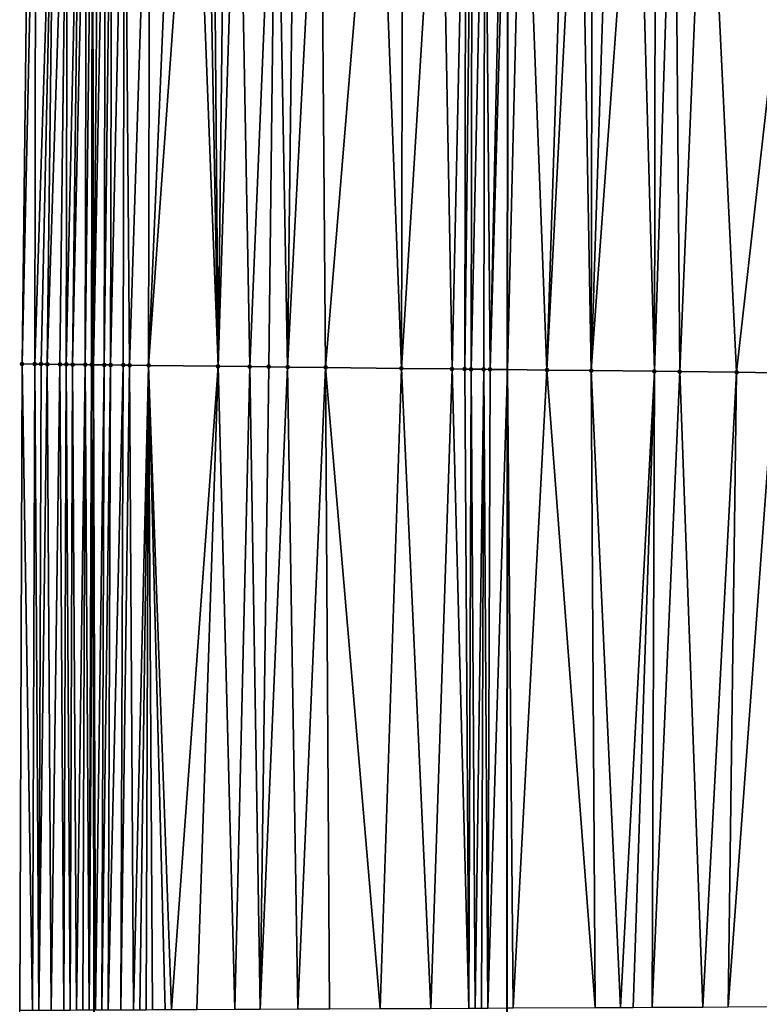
# Model space of a CAD drawing. Header units: feet. Extents: x 2004186 to 2014793, y 836912 to 864902.
# Tile 139 of 256: x 2010466 to 2010490, y 841229 to 841261. Entities that reach past the tile are written whole.
import ezdxf

# ---------------------------------------------------------------- set-up
doc = ezdxf.new("R2010")
doc.units = ezdxf.units.FT
doc.header["$LTSCALE"] = 100
doc.header["$MEASUREMENT"] = 0
for name, color, linetype, lineweight in [('EP_Travel Lane', 5, 'Continuous', 40), ('GPL_Skip Line', 2, 'Continuous', 40), ('Road Shots', 4, 'Continuous', 200), ('Road X-Section', 30, 'Continuous', 13)]:
    doc.layers.add(name, color=color, linetype=linetype, lineweight=lineweight)
doc.layers.add('I-77 SB_MM21-27-Surface-Border', color=7, linetype='Continuous')
doc.layers.add('I-77 SB_MM21-27-Surface-TIN', color=7, linetype='Continuous')

msp = doc.modelspace()

# ---------------------------------------------------------------- linework, layer by layer
at = {"layer": 'EP_Travel Lane'}
msp.add_polyline3d([(2010470.326176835, 841049.1032912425, 347.7258901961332), (2010469.977363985, 841069.097233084, 348.0973061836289), (2010469.687674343, 841089.090670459, 348.4523907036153), (2010469.458233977, 841109.0861767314, 348.8263671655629), (2010469.228815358, 841129.081699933, 349.1584809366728), (2010468.999403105, 841149.0766682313, 349.514923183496), (2010468.769974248, 841169.0730838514, 349.815713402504), (2010468.640472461, 841189.0691203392, 350.168397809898), (2010468.612865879, 841209.0665283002, 350.5445575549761), (2010468.584969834, 841229.2936966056, 350.9292817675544), (2010468.556831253, 841249.696725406, 351.3239156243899), (2010468.529251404, 841269.6946229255, 351.6974520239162), (2010468.591690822, 841289.6923852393, 352.0395385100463), (2010468.745940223, 841309.6874083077, 352.4416888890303), (2010468.900218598, 841329.6830928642, 352.8248653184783), (2010469.054497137, 841349.6787988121, 353.2083813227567), (2010469.208770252, 841369.6738015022, 353.6004826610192), (2010469.497755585, 841389.6686860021, 353.9900393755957)], dxfattribs=at)
at = {"layer": 'GPL_Skip Line'}
msp.add_polyline3d([(2010483.115560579, 841049.2818564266, 347.5653071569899), (2010482.83658186, 841069.2766481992, 347.9327338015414), (2010482.557614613, 841089.270617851, 348.2778481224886), (2010482.278636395, 841109.2653737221, 348.636879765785), (2010481.999660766, 841129.2599440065, 348.9873563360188), (2010481.732939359, 841149.2547826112, 349.3326728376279), (2010481.610244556, 841169.2517298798, 349.6747319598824), (2010481.621659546, 841189.2494891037, 350.0541400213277), (2010481.633074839, 841209.2477780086, 350.4217604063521), (2010481.644551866, 841229.3542189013, 350.8305335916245), (2010481.656076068, 841249.5433052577, 351.1940973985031), (2010481.667491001, 841269.5409647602, 351.560014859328), (2010481.678905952, 841289.5386554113, 351.9321698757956), (2010481.690320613, 841309.535837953, 352.3146089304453), (2010481.701735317, 841329.5330961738, 352.7015726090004), (2010481.744860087, 841349.5308000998, 353.047134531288), (2010481.95771623, 841369.5251291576, 353.4531208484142), (2010482.310733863, 841389.5190231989, 353.8279005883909)], dxfattribs=at)
at = {"layer": 'I-77 SB_MM21-27-Surface-Border', "color": 3, "linetype": 'ByBlock', "lineweight": -2}
msp.add_polyline3d([(2010468.00697453, 841049.0710491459, 347.7475821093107), (2010468.332431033, 841069.074340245, 348.1150695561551), (2010468.457926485, 841089.0734212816, 348.4719945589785), (2010468.983361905, 841109.0796207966, 348.8285577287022), (2010467.508994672, 841129.0577174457, 349.1802852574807), (2010467.234512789, 841149.0524020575, 349.5170262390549), (2010466.760034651, 841169.0454411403, 349.8187242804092), (2010466.485566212, 841189.0391464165, 350.1890685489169), (2010466.411073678, 841209.0359795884, 350.5603530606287), (2010466.22571978, 841229.2826547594, 350.9526827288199), (2010466.299748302, 841249.723348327, 351.3361447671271), (2010466.537600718, 841269.7184053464, 351.6927129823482), (2010466.975441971, 841289.7113344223, 352.0547910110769), (2010467.213280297, 841309.7052070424, 352.4645242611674), (2010467.45113084, 841329.7001065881, 352.8369535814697), (2010468.488924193, 841349.6854404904, 353.213072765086), (2010468.526777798, 841369.6817869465, 353.6067672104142), (2010468.364662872, 841389.6819684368, 354.0015954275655)], dxfattribs=at)
at = {"layer": 'I-77 SB_MM21-27-Surface-TIN', "color": 128, "linetype": 'ByBlock', "lineweight": -2}
for points in [[(2010466.737586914, 841269.7160553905, 351.6911971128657), (2010466.537600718, 841269.7184053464, 351.6927129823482), (2010466.299748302, 841249.723348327, 351.3361447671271)], [(2010466.737586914, 841269.7160553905, 351.6911971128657), (2010466.299748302, 841249.723348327, 351.3361447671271), (2010466.699722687, 841249.7188159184, 351.3239601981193)], [(2010467.337542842, 841269.7087819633, 351.6983406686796), (2010466.737586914, 841269.7160553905, 351.6911971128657), (2010466.699722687, 841249.7188159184, 351.3239601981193)], [(2010467.337542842, 841269.7087819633, 351.6983406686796), (2010466.699722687, 841249.7188159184, 351.3239601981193), (2010466.899708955, 841249.7164720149, 351.3220667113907)], [(2010467.337542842, 841269.7087819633, 351.6983406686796), (2010466.899708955, 841249.7164720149, 351.3220667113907), (2010467.099694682, 841249.7140826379, 351.3226305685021)], [(2010467.737514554, 841269.7040248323, 351.6983012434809), (2010467.337542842, 841269.7087819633, 351.6983406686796), (2010467.099694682, 841249.7140826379, 351.3226305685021)], [(2010467.737514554, 841269.7040248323, 351.6983012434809), (2010467.099694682, 841249.7140826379, 351.3226305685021), (2010467.499664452, 841249.7091623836, 351.3314048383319)], [(2010467.737514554, 841269.7040248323, 351.6983012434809), (2010467.499664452, 841249.7091623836, 351.3314048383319), (2010467.699649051, 841249.7066781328, 351.3370955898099)], [(2010468.137487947, 841269.6994091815, 351.6908630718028), (2010467.737514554, 841269.7040248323, 351.6983012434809), (2010467.699649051, 841249.7066781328, 351.3370955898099)], [(2010468.137487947, 841269.6994091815, 351.6908630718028), (2010467.699649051, 841249.7066781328, 351.3370955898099), (2010467.899635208, 841249.7043249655, 351.3357027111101)], [(2010468.337473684, 841269.6970205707, 351.6913686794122), (2010468.137487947, 841269.6994091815, 351.6908630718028), (2010467.899635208, 841249.7043249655, 351.3357027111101)], [(2010468.337473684, 841269.6970205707, 351.6913686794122), (2010467.899635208, 841249.7043249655, 351.3357027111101), (2010468.299610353, 841249.6998564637, 351.3200646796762)], [(2010468.337473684, 841269.6970205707, 351.6913686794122), (2010468.299610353, 841249.6998564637, 351.3200646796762), (2010468.529251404, 841269.6946229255, 351.6974520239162)], [(2010468.499595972, 841249.697458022, 351.3211183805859), (2010468.529251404, 841269.6946229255, 351.6974520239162), (2010468.299610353, 841249.6998564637, 351.3200646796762)], [(2010468.499595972, 841249.697458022, 351.3211183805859), (2010468.556831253, 841249.696725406, 351.3239156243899), (2010468.529251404, 841269.6946229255, 351.6974520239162)], [(2010468.7374425, 841269.6920200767, 351.7040560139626), (2010468.529251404, 841269.6946229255, 351.6974520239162), (2010468.556831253, 841249.696725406, 351.3239156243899)], [(2010468.937426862, 841269.6895159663, 351.7106017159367), (2010468.7374425, 841269.6920200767, 351.7040560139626), (2010468.556831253, 841249.696725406, 351.3239156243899)], [(2010468.937426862, 841269.6895159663, 351.7106017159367), (2010468.556831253, 841249.696725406, 351.3239156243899), (2010468.899563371, 841249.6923384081, 351.3406658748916)], [(2010469.137412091, 841269.6870847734, 351.7133341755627), (2010468.937426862, 841269.6895159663, 351.7106017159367), (2010468.899563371, 841249.6923384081, 351.3406658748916)], [(2010469.137412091, 841269.6870847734, 351.7133341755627), (2010468.899563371, 841249.6923384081, 351.3406658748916), (2010469.099548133, 841249.6898679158, 351.345613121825)], [(2010469.53738518, 841269.6824433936, 351.7072415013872), (2010469.137412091, 841269.6870847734, 351.7133341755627), (2010469.099548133, 841249.6898679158, 351.345613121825)], [(2010469.53738518, 841269.6824433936, 351.7072415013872), (2010469.099548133, 841249.6898679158, 351.345613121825), (2010469.499519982, 841249.6851223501, 351.3449473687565)], [(2010469.53738518, 841269.6824433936, 351.7072415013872), (2010469.499519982, 841249.6851223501, 351.3449473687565), (2010469.699505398, 841249.6827067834, 351.3469264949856)], [(2010470.337329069, 841269.6729684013, 351.7051090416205), (2010469.53738518, 841269.6824433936, 351.7072415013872), (2010469.699505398, 841249.6827067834, 351.3469264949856)], [(2010470.337329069, 841269.6729684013, 351.7051090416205), (2010469.699505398, 841249.6827067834, 351.3469264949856), (2010470.299463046, 841249.6755779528, 351.346494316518)], [(2010471.137274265, 841269.6636032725, 351.6972312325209), (2010470.337329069, 841269.6729684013, 351.7051090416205), (2010470.299463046, 841249.6755779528, 351.346494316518)], [(2010471.737234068, 841269.6566555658, 351.6873411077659), (2010471.137274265, 841269.6636032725, 351.6972312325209), (2010470.299463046, 841249.6755779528, 351.346494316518)], [(2010471.737234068, 841269.6566555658, 351.6873411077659), (2010470.299463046, 841249.6755779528, 351.346494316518), (2010472.49931363, 841249.649932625, 351.3182295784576)], [(2010472.137206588, 841269.6519664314, 351.6837457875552), (2010471.737234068, 841269.6566555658, 351.6873411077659), (2010472.49931363, 841249.649932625, 351.3182295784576)], [(2010472.337193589, 841269.6496841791, 351.6786893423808), (2010472.137206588, 841269.6519664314, 351.6837457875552), (2010472.49931363, 841249.649932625, 351.3182295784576)], [(2010472.737166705, 841269.6450450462, 351.6724791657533), (2010472.337193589, 841269.6496841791, 351.6786893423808), (2010472.49931363, 841249.649932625, 351.3182295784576)], [(2010473.137140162, 841269.6404347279, 351.6647621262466), (2010472.737166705, 841269.6450450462, 351.6724791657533), (2010472.49931363, 841249.649932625, 351.3182295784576)], [(2010473.137140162, 841269.6404347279, 351.6647621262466), (2010472.49931363, 841249.649932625, 351.3182295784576), (2010473.499246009, 841249.6383005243, 351.304038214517)], [(2010473.137140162, 841269.6404347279, 351.6647621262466), (2010473.499246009, 841249.6383005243, 351.304038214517), (2010474.337058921, 841269.6264681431, 351.6487038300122)], [(2010474.337058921, 841269.6264681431, 351.6487038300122), (2010473.499246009, 841249.6383005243, 351.304038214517), (2010474.099204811, 841249.6312687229, 351.2983626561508)], [(2010474.337058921, 841269.6264681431, 351.6487038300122), (2010474.099204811, 841249.6312687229, 351.2983626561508), (2010474.699163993, 841249.6242687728, 351.2909658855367)], [(2010474.937019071, 841269.619549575, 351.6372898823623), (2010474.337058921, 841269.6264681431, 351.6487038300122), (2010474.699163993, 841249.6242687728, 351.2909658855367)], [(2010475.736965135, 841269.6102574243, 351.625595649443), (2010474.937019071, 841269.619549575, 351.6372898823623), (2010474.699163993, 841249.6242687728, 351.2909658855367)], [(2010475.736965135, 841269.6102574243, 351.625595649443), (2010474.699163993, 841249.6242687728, 351.2909658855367), (2010475.899084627, 841249.6104597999, 351.2658548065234)], [(2010477.536841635, 841269.5891697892, 351.6087122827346), (2010475.736965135, 841269.6102574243, 351.625595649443), (2010475.899084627, 841249.6104597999, 351.2658548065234)], [(2010477.536841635, 841269.5891697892, 351.6087122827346), (2010475.899084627, 841249.6104597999, 351.2658548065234), (2010478.298919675, 841249.582318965, 351.2438891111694)], [(2010478.336787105, 841269.5798276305, 351.5996332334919), (2010477.536841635, 841269.5891697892, 351.6087122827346), (2010478.298919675, 841249.582318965, 351.2438891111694)], [(2010479.536703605, 841269.5656711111, 351.5935076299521), (2010478.336787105, 841269.5798276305, 351.5996332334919), (2010478.298919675, 841249.582318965, 351.2438891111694)], [(2010479.536703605, 841269.5656711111, 351.5935076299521), (2010478.298919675, 841249.582318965, 351.2438891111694), (2010479.898809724, 841249.5635598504, 351.2291673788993)], [(2010480.336649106, 841269.556331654, 351.5842873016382), (2010479.536703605, 841269.5656711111, 351.5935076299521), (2010479.898809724, 841249.5635598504, 351.2291673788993)], [(2010480.336649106, 841269.556331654, 351.5842873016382), (2010479.898809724, 841249.5635598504, 351.2291673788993), (2010480.298782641, 841249.5589040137, 351.2236527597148)], [(2010480.53663594, 841269.5540353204, 351.5799672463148), (2010480.336649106, 841269.556331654, 351.5842873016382), (2010480.298782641, 841249.5589040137, 351.2236527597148)], [(2010480.53663594, 841269.5540353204, 351.5799672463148), (2010480.298782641, 841249.5589040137, 351.2236527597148), (2010480.498769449, 841249.5566055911, 351.2193015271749)], [(2010480.936610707, 841269.5495350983, 351.5664926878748), (2010480.53663594, 841269.5540353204, 351.5799672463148), (2010480.498769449, 841249.5566055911, 351.2193015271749)], [(2010480.936610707, 841269.5495350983, 351.5664926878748), (2010480.498769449, 841249.5566055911, 351.2193015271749), (2010480.898745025, 841249.5521733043, 351.2017064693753)], [(2010480.936610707, 841269.5495350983, 351.5664926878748), (2010480.898745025, 841249.5521733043, 351.2017064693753), (2010481.098731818, 841249.5498735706, 351.1974260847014)], [(2010481.536569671, 841269.54251687, 351.5602905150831), (2010480.936610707, 841269.5495350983, 351.5664926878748), (2010481.098731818, 841249.5498735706, 351.1974260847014)], [(2010481.536569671, 841269.54251687, 351.5602905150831), (2010481.098731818, 841249.5498735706, 351.1974260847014), (2010481.667491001, 841269.5409647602, 351.560014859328)], [(2010481.098731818, 841249.5498735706, 351.1974260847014), (2010481.656076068, 841249.5433052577, 351.1940973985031), (2010481.667491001, 841269.5409647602, 351.560014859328)], [(2010482.136527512, 841269.5354041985, 351.5590272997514), (2010481.667491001, 841269.5409647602, 351.560014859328), (2010481.656076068, 841249.5433052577, 351.1940973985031)], [(2010482.136527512, 841269.5354041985, 351.5590272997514), (2010481.656076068, 841249.5433052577, 351.1940973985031), (2010482.898606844, 841249.5286620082, 351.1866765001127)], [(2010483.536431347, 841269.5189934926, 351.5463775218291), (2010482.136527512, 841269.5354041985, 351.5590272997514), (2010482.898606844, 841249.5286620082, 351.1866765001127)], [(2010483.936404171, 841269.5143299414, 351.5414443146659), (2010483.536431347, 841269.5189934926, 351.5463775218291), (2010482.898606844, 841249.5286620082, 351.1866765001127)], [(2010483.936404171, 841269.5143299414, 351.5414443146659), (2010482.898606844, 841249.5286620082, 351.1866765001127), (2010484.298512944, 841249.5124417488, 351.1633132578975)], [(2010484.336376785, 841269.5096486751, 351.5374375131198), (2010483.936404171, 841269.5143299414, 351.5414443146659), (2010484.298512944, 841249.5124417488, 351.1633132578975)], [(2010484.936336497, 841269.5026933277, 351.5279469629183), (2010484.336376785, 841269.5096486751, 351.5374375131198), (2010484.298512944, 841249.5124417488, 351.1633132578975)], [(2010485.736282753, 841269.4934173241, 351.5154083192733), (2010484.936336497, 841269.5026933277, 351.5279469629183), (2010484.298512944, 841249.5124417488, 351.1633132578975)], [(2010485.736282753, 841269.4934173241, 351.5154083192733), (2010484.298512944, 841249.5124417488, 351.1633132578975), (2010486.29837697, 841249.489115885, 351.1382626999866)], [(2010486.336242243, 841269.4864432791, 351.5068955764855), (2010485.736282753, 841269.4934173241, 351.5154083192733), (2010486.29837697, 841249.489115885, 351.1382626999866)], [(2010486.936200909, 841269.4793999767, 351.5020046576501), (2010486.336242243, 841269.4864432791, 351.5068955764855), (2010486.29837697, 841249.489115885, 351.1382626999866)], [(2010486.936200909, 841269.4793999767, 351.5020046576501), (2010486.29837697, 841249.489115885, 351.1382626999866), (2010487.098322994, 841249.4798203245, 351.1263627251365)], [(2010487.936134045, 841269.4678315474, 351.4849415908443), (2010486.936200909, 841269.4793999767, 351.5020046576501), (2010487.098322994, 841249.4798203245, 351.1263627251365)], [(2010487.936134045, 841269.4678315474, 351.4849415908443), (2010487.098322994, 841249.4798203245, 351.1263627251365), (2010488.898202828, 841249.4590130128, 351.0937678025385)], [(2010491.135918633, 841269.4306907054, 351.436712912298), (2010487.936134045, 841269.4678315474, 351.4849415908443), (2010488.898202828, 841249.4590130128, 351.0937678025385)], [(2010491.135918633, 841269.4306907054, 351.436712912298), (2010488.898202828, 841249.4590130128, 351.0937678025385), (2010490.098121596, 841249.4450470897, 351.077138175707)], [(2010466.299748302, 841249.723348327, 351.3361447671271), (2010466.22571978, 841229.2826547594, 350.9526827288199), (2010466.625714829, 841229.2846554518, 350.9421112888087)], [(2010466.699722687, 841249.7188159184, 351.3239601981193), (2010466.299748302, 841249.723348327, 351.3361447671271), (2010466.625714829, 841229.2846554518, 350.9421112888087)], [(2010466.699722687, 841249.7188159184, 351.3239601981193), (2010466.625714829, 841229.2846554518, 350.9421112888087), (2010466.825712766, 841229.2855639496, 350.941541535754)], [(2010466.899708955, 841249.7164720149, 351.3220667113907), (2010466.699722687, 841249.7188159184, 351.3239601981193), (2010466.825712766, 841229.2855639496, 350.941541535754)], [(2010467.099694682, 841249.7140826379, 351.3226305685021), (2010466.899708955, 841249.7164720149, 351.3220667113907), (2010466.825712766, 841229.2855639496, 350.941541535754)], [(2010467.099694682, 841249.7140826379, 351.3226305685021), (2010466.825712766, 841229.2855639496, 350.941541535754), (2010467.225708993, 841229.2873023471, 350.9444377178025)], [(2010467.499664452, 841249.7091623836, 351.3314048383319), (2010467.099694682, 841249.7140826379, 351.3226305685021), (2010467.225708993, 841229.2873023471, 350.9444377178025)], [(2010467.499664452, 841249.7091623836, 351.3314048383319), (2010467.225708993, 841229.2873023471, 350.9444377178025), (2010467.625705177, 841229.2890501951, 350.9468486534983)], [(2010467.699649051, 841249.7066781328, 351.3370955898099), (2010467.499664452, 841249.7091623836, 351.3314048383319), (2010467.625705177, 841229.2890501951, 350.9468486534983)], [(2010467.699649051, 841249.7066781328, 351.3370955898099), (2010467.625705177, 841229.2890501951, 350.9468486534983), (2010467.825703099, 841229.2899618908, 350.9461147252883)], [(2010467.899635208, 841249.7043249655, 351.3357027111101), (2010467.699649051, 841249.7066781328, 351.3370955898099), (2010467.825703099, 841229.2899618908, 350.9461147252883)], [(2010467.899635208, 841249.7043249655, 351.3357027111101), (2010467.825703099, 841229.2899618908, 350.9461147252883), (2010468.025700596, 841229.2909683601, 350.9405146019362)], [(2010468.299610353, 841249.6998564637, 351.3200646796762), (2010467.899635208, 841249.7043249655, 351.3357027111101), (2010468.025700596, 841229.2909683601, 350.9405146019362)], [(2010468.299610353, 841249.6998564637, 351.3200646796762), (2010468.025700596, 841229.2909683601, 350.9405146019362), (2010468.225697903, 841229.2920174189, 350.9327277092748)], [(2010468.299610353, 841249.6998564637, 351.3200646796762), (2010468.225697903, 841229.2920174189, 350.9327277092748), (2010468.425695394, 841229.29302527, 350.927056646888)], [(2010468.499595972, 841249.697458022, 351.3211183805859), (2010468.299610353, 841249.6998564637, 351.3200646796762), (2010468.425695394, 841229.29302527, 350.927056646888)], [(2010468.499595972, 841249.697458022, 351.3211183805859), (2010468.425695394, 841229.29302527, 350.927056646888), (2010468.556831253, 841249.696725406, 351.3239156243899)], [(2010468.425695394, 841229.29302527, 350.927056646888), (2010468.584969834, 841229.2936966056, 350.9292817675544), (2010468.556831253, 841249.696725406, 351.3239156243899)], [(2010468.899563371, 841249.6923384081, 351.3406658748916), (2010468.556831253, 841249.696725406, 351.3239156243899), (2010468.625693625, 841229.2938682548, 350.9298506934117)], [(2010468.625693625, 841229.2938682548, 350.9298506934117), (2010468.556831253, 841249.696725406, 351.3239156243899), (2010468.584969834, 841229.2936966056, 350.9292817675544)], [(2010468.899563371, 841249.6923384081, 351.3406658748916), (2010468.625693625, 841229.2938682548, 350.9298506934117), (2010468.825692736, 841229.2945150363, 350.9427188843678)], [(2010469.099548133, 841249.6898679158, 351.345613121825), (2010468.899563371, 841249.6923384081, 351.3406658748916), (2010468.825692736, 841229.2945150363, 350.9427188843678)], [(2010469.099548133, 841249.6898679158, 351.345613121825), (2010468.825692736, 841229.2945150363, 350.9427188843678), (2010469.025691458, 841229.2952485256, 350.9511350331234)], [(2010469.499519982, 841249.6851223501, 351.3449473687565), (2010469.099548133, 841249.6898679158, 351.345613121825), (2010469.025691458, 841229.2952485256, 350.9511350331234)], [(2010469.499519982, 841249.6851223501, 351.3449473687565), (2010469.025691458, 841229.2952485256, 350.9511350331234), (2010469.42568738, 841229.2970547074, 350.9505507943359)], [(2010469.699505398, 841249.6827067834, 351.3469264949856), (2010469.499519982, 841249.6851223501, 351.3449473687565), (2010469.42568738, 841229.2970547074, 350.9505507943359)], [(2010469.699505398, 841249.6827067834, 351.3469264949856), (2010469.42568738, 841229.2970547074, 350.9505507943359), (2010469.825683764, 841229.2987579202, 350.9552535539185)], [(2010470.299463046, 841249.6755779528, 351.346494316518), (2010469.699505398, 841249.6827067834, 351.3469264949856), (2010469.825683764, 841229.2987579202, 350.9552535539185)], [(2010470.299463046, 841249.6755779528, 351.346494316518), (2010469.825683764, 841229.2987579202, 350.9552535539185), (2010470.025681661, 841229.2996755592, 350.9542144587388)], [(2010470.299463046, 841249.6755779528, 351.346494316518), (2010470.025681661, 841229.2996755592, 350.9542144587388), (2010470.225679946, 841229.3005063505, 350.9576345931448)], [(2010470.299463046, 841249.6755779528, 351.346494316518), (2010470.225679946, 841229.3005063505, 350.9576345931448), (2010470.425677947, 841229.30140069, 350.9577918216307)], [(2010472.49931363, 841249.649932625, 351.3182295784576), (2010470.299463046, 841249.6755779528, 351.346494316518), (2010471.025671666, 841229.3041465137, 350.955038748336)], [(2010470.299463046, 841249.6755779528, 351.346494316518), (2010470.825673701, 841229.3032442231, 350.9552897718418), (2010471.025671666, 841229.3041465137, 350.955038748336)], [(2010470.299463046, 841249.6755779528, 351.346494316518), (2010470.425677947, 841229.30140069, 350.9577918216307), (2010470.825673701, 841229.3032442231, 350.9552897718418)], [(2010472.49931363, 841249.649932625, 351.3182295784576), (2010471.025671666, 841229.3041465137, 350.955038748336), (2010471.825662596, 841229.3079625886, 350.9434106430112)], [(2010472.49931363, 841249.649932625, 351.3182295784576), (2010471.825662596, 841229.3079625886, 350.9434106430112), (2010473.025648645, 841229.3137640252, 350.9219982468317)], [(2010473.499246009, 841249.6383005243, 351.304038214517), (2010472.49931363, 841249.649932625, 351.3182295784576), (2010473.025648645, 841229.3137640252, 350.9219982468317)], [(2010473.499246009, 841249.6383005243, 351.304038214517), (2010473.025648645, 841229.3137640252, 350.9219982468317), (2010473.825639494, 841229.317598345, 350.9094333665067)], [(2010473.499246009, 841249.6383005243, 351.304038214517), (2010473.825639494, 841229.317598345, 350.9094333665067), (2010474.099204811, 841249.6312687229, 351.2983626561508)], [(2010474.699163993, 841249.6242687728, 351.2909658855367), (2010474.099204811, 841249.6312687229, 351.2983626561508), (2010473.825639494, 841229.317598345, 350.9094333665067)], [(2010474.699163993, 841249.6242687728, 351.2909658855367), (2010473.825639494, 841229.317598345, 350.9094333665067), (2010475.025626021, 841229.3232930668, 350.8935002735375)], [(2010475.899084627, 841249.6104597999, 351.2658548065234), (2010474.699163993, 841249.6242687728, 351.2909658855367), (2010475.025626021, 841229.3232930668, 350.8935002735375)], [(2010475.899084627, 841249.6104597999, 351.2658548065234), (2010475.025626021, 841229.3232930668, 350.8935002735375), (2010476.02561489, 841229.3280174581, 350.8813117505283)], [(2010478.298919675, 841249.582318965, 351.2438891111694), (2010475.899084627, 841249.6104597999, 351.2658548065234), (2010477.625597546, 841229.3354722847, 350.8671602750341)], [(2010475.899084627, 841249.6104597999, 351.2658548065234), (2010476.02561489, 841229.3280174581, 350.8813117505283), (2010477.625597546, 841229.3354722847, 350.8671602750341)], [(2010478.298919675, 841249.582318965, 351.2438891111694), (2010477.625597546, 841229.3354722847, 350.8671602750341), (2010479.225580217, 841229.3429238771, 350.853174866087)], [(2010479.898809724, 841249.5635598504, 351.2291673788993), (2010478.298919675, 841249.582318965, 351.2438891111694), (2010479.225580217, 841229.3429238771, 350.853174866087)], [(2010479.898809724, 841249.5635598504, 351.2291673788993), (2010479.225580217, 841229.3429238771, 350.853174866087), (2010480.425567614, 841229.3484247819, 350.8471933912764)], [(2010480.298782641, 841249.5589040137, 351.2236527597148), (2010479.898809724, 841249.5635598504, 351.2291673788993), (2010480.425567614, 841229.3484247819, 350.8471933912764)], [(2010480.498769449, 841249.5566055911, 351.2193015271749), (2010480.298782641, 841249.5589040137, 351.2236527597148), (2010480.425567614, 841229.3484247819, 350.8471933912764)], [(2010480.498769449, 841249.5566055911, 351.2193015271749), (2010480.425567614, 841229.3484247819, 350.8471933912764), (2010480.625565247, 841229.3494011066, 350.8431410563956)], [(2010480.898745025, 841249.5521733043, 351.2017064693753), (2010480.498769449, 841249.5566055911, 351.2193015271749), (2010480.625565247, 841229.3494011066, 350.8431410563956)], [(2010480.898745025, 841249.5521733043, 351.2017064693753), (2010480.625565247, 841229.3494011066, 350.8431410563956), (2010480.825562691, 841229.3504195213, 350.8369275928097)], [(2010480.898745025, 841249.5521733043, 351.2017064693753), (2010480.825562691, 841229.3504195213, 350.8369275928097), (2010481.025560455, 841229.3513663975, 350.8343873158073)], [(2010481.098731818, 841249.5498735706, 351.1974260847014), (2010480.898745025, 841249.5521733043, 351.2017064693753), (2010481.025560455, 841229.3513663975, 350.8343873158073)], [(2010481.098731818, 841249.5498735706, 351.1974260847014), (2010481.025560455, 841229.3513663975, 350.8343873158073), (2010481.656076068, 841249.5433052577, 351.1940973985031)], [(2010481.025560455, 841229.3513663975, 350.8343873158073), (2010481.644551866, 841229.3542189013, 350.8305335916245), (2010481.656076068, 841249.5433052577, 351.1940973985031)], [(2010481.825551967, 841229.3550530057, 350.8294067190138), (2010481.656076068, 841249.5433052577, 351.1940973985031), (2010481.644551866, 841229.3542189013, 350.8305335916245)], [(2010482.898606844, 841249.5286620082, 351.1866765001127), (2010481.656076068, 841249.5433052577, 351.1940973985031), (2010481.825551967, 841229.3550530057, 350.8294067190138)], [(2010482.898606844, 841249.5286620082, 351.1866765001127), (2010481.825551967, 841229.3550530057, 350.8294067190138), (2010484.425522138, 841229.3675339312, 350.7875754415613)], [(2010484.298512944, 841249.5124417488, 351.1633132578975), (2010482.898606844, 841249.5286620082, 351.1866765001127), (2010484.425522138, 841229.3675339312, 350.7875754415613)], [(2010486.29837697, 841249.489115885, 351.1382626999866), (2010484.298512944, 841249.5124417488, 351.1633132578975), (2010485.225513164, 841229.3713287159, 350.7770404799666)], [(2010484.298512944, 841249.5124417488, 351.1633132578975), (2010484.425522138, 841229.3675339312, 350.7875754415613), (2010485.225513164, 841229.3713287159, 350.7770404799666)], [(2010486.29837697, 841249.489115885, 351.1382626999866), (2010485.225513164, 841229.3713287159, 350.7770404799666), (2010485.625508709, 841229.3732188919, 350.7721435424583)], [(2010486.29837697, 841249.489115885, 351.1382626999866), (2010485.625508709, 841229.3732188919, 350.7721435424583), (2010486.225501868, 841229.3760895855, 350.7629789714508)], [(2010487.098322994, 841249.4798203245, 351.1263627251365), (2010486.29837697, 841249.489115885, 351.1382626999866), (2010486.225501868, 841229.3760895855, 350.7629789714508)], [(2010487.098322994, 841249.4798203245, 351.1263627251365), (2010486.225501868, 841229.3760895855, 350.7629789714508), (2010487.825483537, 841229.3837647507, 350.7375141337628)], [(2010488.898202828, 841249.4590130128, 351.0937678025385), (2010487.098322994, 841249.4798203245, 351.1263627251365), (2010487.825483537, 841229.3837647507, 350.7375141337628)], [(2010488.898202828, 841249.4590130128, 351.0937678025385), (2010487.825483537, 841229.3837647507, 350.7375141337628), (2010488.625474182, 841229.387644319, 350.7226259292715)], [(2010490.098121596, 841249.4450470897, 351.077138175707), (2010488.898202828, 841249.4590130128, 351.0937678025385), (2010488.625474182, 841229.387644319, 350.7226259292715)], [(2010490.098121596, 841249.4450470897, 351.077138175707), (2010488.625474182, 841229.387644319, 350.7226259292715), (2010492.025435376, 841229.4039206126, 350.6702297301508)]]:
    msp.add_3dface(points, dxfattribs=at)
at = {"layer": 'Road Shots', "lineweight": 100}
for p in [(2010466.299748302, 841249.723348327, 351.3361447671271), (2010466.699722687, 841249.7188159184, 351.3239601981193), (2010466.899708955, 841249.7164720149, 351.3220667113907), (2010467.099694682, 841249.7140826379, 351.3226305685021), (2010467.499664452, 841249.7091623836, 351.3314048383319), (2010467.699649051, 841249.7066781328, 351.3370955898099), (2010467.899635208, 841249.7043249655, 351.3357027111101), (2010468.299610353, 841249.6998564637, 351.3200646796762), (2010468.499595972, 841249.697458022, 351.3211183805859), (2010468.899563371, 841249.6923384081, 351.3406658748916), (2010469.099548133, 841249.6898679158, 351.345613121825), (2010469.499519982, 841249.6851223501, 351.3449473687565), (2010469.699505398, 841249.6827067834, 351.3469264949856), (2010470.299463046, 841249.6755779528, 351.346494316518), (2010472.49931363, 841249.649932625, 351.3182295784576), (2010473.499246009, 841249.6383005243, 351.304038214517), (2010474.099204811, 841249.6312687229, 351.2983626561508), (2010474.699163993, 841249.6242687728, 351.2909658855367), (2010475.899084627, 841249.6104597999, 351.2658548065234), (2010478.298919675, 841249.582318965, 351.2438891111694), (2010479.898809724, 841249.5635598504, 351.2291673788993), (2010480.298782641, 841249.5589040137, 351.2236527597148), (2010480.498769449, 841249.5566055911, 351.2193015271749), (2010480.898745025, 841249.5521733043, 351.2017064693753), (2010481.098731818, 841249.5498735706, 351.1974260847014), (2010482.898606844, 841249.5286620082, 351.1866765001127), (2010484.298512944, 841249.5124417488, 351.1633132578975), (2010486.29837697, 841249.489115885, 351.1382626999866), (2010487.098322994, 841249.4798203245, 351.1263627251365), (2010488.898202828, 841249.4590130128, 351.0937678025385)]:
    msp.add_point(p, dxfattribs=at)
at = {"layer": 'Road X-Section', "extrusion": (0.0118926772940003, 0.9997580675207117, 0.01850326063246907), "elevation": 864962.5254946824, "flags": 128}
msp.add_lwpolyline([(-2000317.645512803, -15655.97120376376), (-2000318.045512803, -15655.98339041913), (-2000318.245512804, -15655.98528423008), (-2000318.445512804, -15655.98472027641), (-2000318.845512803, -15655.97594450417), (-2000319.045512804, -15655.97025277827), (-2000319.245512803, -15655.97164589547), (-2000319.645512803, -15655.9872866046), (-2000319.845512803, -15655.98623272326), (-2000320.245512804, -15655.96668188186), (-2000320.445512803, -15655.9617337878), (-2000320.845512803, -15655.96239965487), (-2000321.045512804, -15655.96042018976), (-2000321.645512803, -15655.96085244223), (-2000323.845512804, -15655.98912202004), (-2000324.845512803, -15656.00331581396), (-2000325.445512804, -15656.00899234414), (-2000326.045512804, -15656.0163903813), (-2000327.245512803, -15656.04150576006), (-2000329.645512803, -15656.06347521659), (-2000331.245512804, -15656.07819946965), (-2000331.645512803, -15656.0837150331), (-2000331.845512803, -15656.0880670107), (-2000332.245512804, -15656.10566508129), (-2000332.445512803, -15656.10994619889), (-2000334.245512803, -15656.12069762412), (-2000335.645512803, -15656.14406486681), (-2000337.645512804, -15656.16911971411), (-2000338.445512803, -15656.18102172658), (-2000340.245512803, -15656.21362223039), (-2000341.445512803, -15656.2302547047), (-2000342.445512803, -15656.24036874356), (-2000343.845512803, -15656.26138314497), (-2000344.245512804, -15656.26753681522), (-2000344.445512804, -15656.26617714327), (-2000344.645512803, -15656.2705718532), (-2000344.845512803, -15656.27915857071), (-2000346.445512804, -15656.31149632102), (-2000347.645512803, -15656.32918047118), (-2000350.245512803, -15656.35793237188), (-2000351.045512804, -15656.37087751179), (-2000352.245512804, -15656.39463652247), (-2000353.845512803, -15656.4191479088), (-2000354.845512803, -15656.43499468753), (-2000355.445512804, -15656.45077952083), (-2000356.245512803, -15656.48201397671), (-2000356.645512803, -15656.475664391), (-2000357.045512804, -15656.48466322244), (-2000357.245512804, -15656.49305732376), (-2000357.445512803, -15656.50712465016), (-2000357.645512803, -15656.51749885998), (-2000358.045512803, -15656.53365295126), (-2000358.445512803, -15656.54773560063), (-2000358.645512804, -15656.55296139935), (-2000358.845512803, -15656.55222612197), (-2000360.245512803, -15656.61484787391), (-2000362.045512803, -15656.68700863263), (-2000362.445512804, -15656.7059540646)], dxfattribs=at)
at = {"layer": 'Road X-Section', "extrusion": (-0.004486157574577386, 0.9998003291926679, 0.01947244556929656), "elevation": 832048.8793448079, "flags": 128}
msp.add_lwpolyline([(-2014220.589820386, -15854.07986066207), (-2014220.989820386, -15854.09043410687), (-2014221.189820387, -15854.09100396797), (-2014221.589820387, -15854.08810723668), (-2014221.989820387, -15854.08569584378), (-2014222.189820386, -15854.08642991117), (-2014222.389820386, -15854.09203109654), (-2014222.589820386, -15854.09981946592), (-2014222.789820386, -15854.10549160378), (-2014222.989820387, -15854.10269702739), (-2014223.189820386, -15854.08982639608), (-2014223.389820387, -15854.08140865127), (-2014223.789820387, -15854.08199300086), (-2014224.189820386, -15854.07728934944), (-2014224.389820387, -15854.07832864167), (-2014224.589820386, -15854.07490785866), (-2014224.789820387, -15854.07475060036), (-2014225.189820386, -15854.07725312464), (-2014225.389820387, -15854.07750419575), (-2014226.189820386, -15854.08913450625), (-2014227.389820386, -15854.11055096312), (-2014228.189820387, -15854.12311822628), (-2014229.389820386, -15854.13905434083), (-2014230.389820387, -15854.1512451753), (-2014231.989820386, -15854.1653993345), (-2014233.589820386, -15854.17938739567), (-2014234.789820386, -15854.18537000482), (-2014234.989820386, -15854.18942310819), (-2014235.189820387, -15854.19563775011), (-2014235.389820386, -15854.19817850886), (-2014236.189820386, -15854.20316005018), (-2014238.789820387, -15854.2449992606), (-2014239.589820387, -15854.25553622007), (-2014239.989820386, -15854.26043408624), (-2014240.589820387, -15854.26960039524), (-2014242.189820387, -15854.29507006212), (-2014242.989820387, -15854.30996109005), (-2014246.389820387, -15854.36236722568), (-2014246.989820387, -15854.37133390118), (-2014247.389820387, -15854.3805131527), (-2014248.389820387, -15854.39607134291), (-2014249.989820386, -15854.42704649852), (-2014251.189820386, -15854.44381634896), (-2014252.589820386, -15854.46405991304), (-2014253.389820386, -15854.47681407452), (-2014254.189820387, -15854.48891755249), (-2014254.989820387, -15854.5024668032), (-2014256.189820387, -15854.52921704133), (-2014257.189820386, -15854.54970008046), (-2014257.589820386, -15854.55723488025), (-2014257.989820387, -15854.56220961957), (-2014258.589820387, -15854.57712224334), (-2014258.989820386, -15854.59193781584), (-2014259.389820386, -15854.61093964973), (-2014259.589820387, -15854.61200249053), (-2014259.989820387, -15854.6194331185), (-2014260.189820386, -15854.6250860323), (-2014260.389820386, -15854.64042721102), (-2014260.589820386, -15854.65077307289), (-2014261.389820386, -15854.68099607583), (-2014261.589820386, -15854.68770370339), (-2014261.789820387, -15854.68519132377), (-2014261.989820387, -15854.69190648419), (-2014263.789820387, -15854.77027809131), (-2014264.989820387, -15854.81869107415), (-2014265.389820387, -15854.83502571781)], dxfattribs=at)

doc.saveas('drawing.dxf')
